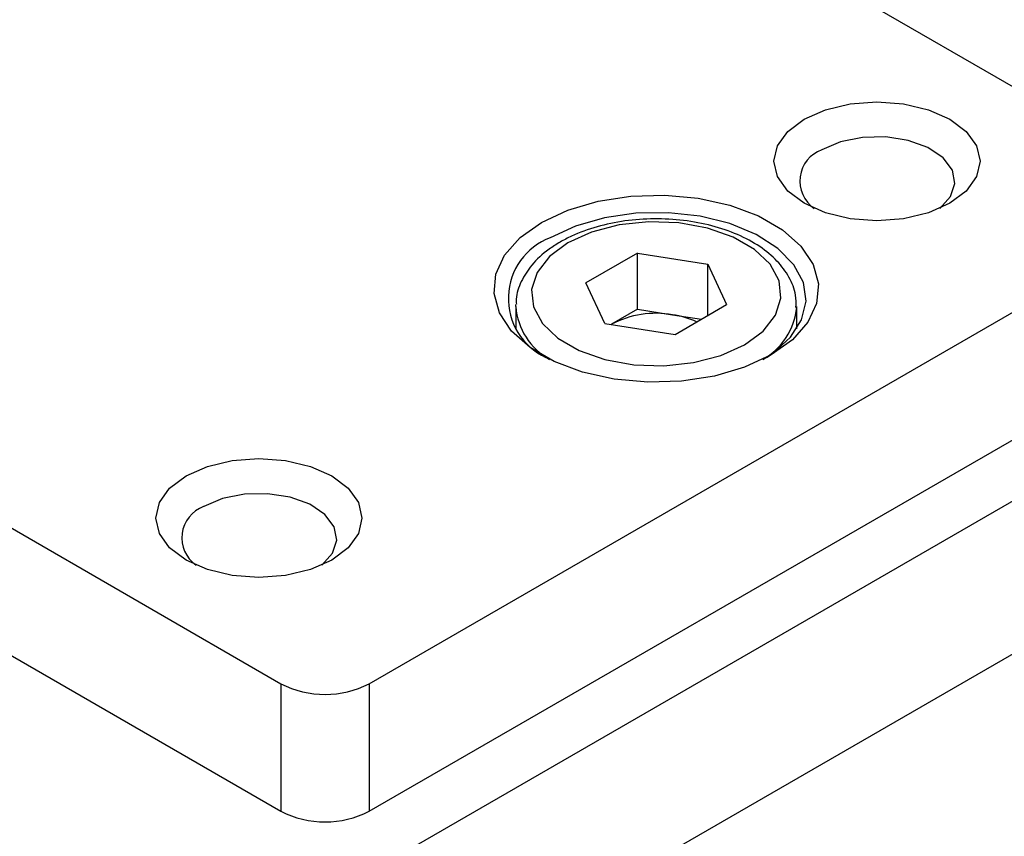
# Model space of a CAD drawing. Header units: inches. Extents: x 0 to 5655, y -2263 to 1330.
# Tile 9 of 239: x 398 to 476, y 969 to 1034. Entities that reach past the tile are written whole.
import ezdxf

# ---------------------------------------------------------------- set-up
doc = ezdxf.new("R2010")
doc.units = ezdxf.units.IN
doc.header["$MEASUREMENT"] = 0

msp = doc.modelspace()

# ---------------------------------------------------------------- linework, layer by layer
at = {"color": 7, "linetype": 'Continuous', "lineweight": 25}
for p, q in [((408.581, 956.162), (663.14, 1103.079)), ((413.885, 946.977), (668.443, 1093.894)), ((489.192, 1021.873), (404.339, 1070.846)), ((333.628, 1030.035), (418.481, 981.063)), ((333.628, 1019.827), (418.481, 970.855)), ((425.552, 981.063), (489.192, 1017.792)), ((447.024, 1015.533), (442.9, 1013.154)), ((447.024, 1015.533), (452.656, 1014.662)), ((447.024, 1011.042), (447.024, 1015.533)), ((452.656, 1014.662), (454.166, 1011.412)), ((452.656, 1010.541), (452.656, 1014.662)), ((444.41, 1009.903), (442.9, 1013.154)), ((437.283, 1011.262), (437.286, 1011.415)), ((437.283, 1011.262), (437.283, 1009.464)), ((447.024, 1011.042), (444.962, 1009.852)), ((447.024, 1011.042), (449.84, 1010.606)), ((450.042, 1009.032), (454.166, 1011.412)), ((459.783, 1009.464), (459.783, 1011.262)), ((449.84, 1010.606), (452.151, 1010.249)), ((444.41, 1009.903), (450.042, 1009.032)), ((444.962, 1009.852), (444.915, 1009.825)), ((425.552, 970.855), (489.192, 1007.584)), ((418.481, 981.063), (418.481, 970.855)), ((425.552, 981.063), (425.552, 970.855))]:
    msp.add_line(p, q, dxfattribs=at)
at = {"color": 7, "linetype": 'Continuous', "lineweight": 25, "flags": 128}
for points in [[(460.377, 1026.26), (462.086, 1027.017), (464.075, 1027.493), (466.211, 1027.655), (468.346, 1027.493), (470.336, 1027.017), (472.044, 1026.26), (473.355, 1025.274), (474.18, 1024.126), (474.461, 1022.894), (474.18, 1021.661), (473.355, 1020.513), (472.044, 1019.527), (470.336, 1018.77), (468.346, 1018.294), (466.211, 1018.132), (464.075, 1018.294), (462.086, 1018.77), (460.377, 1019.527), (459.066, 1020.513), (458.242, 1021.661), (457.961, 1022.894), (458.242, 1024.126), (459.066, 1025.274), (460.377, 1026.26)], [(471.241, 1019.12), (472.11, 1020.069), (472.456, 1021.125), (472.248, 1022.194), (471.503, 1023.179), (470.287, 1023.994), (468.71, 1024.566), (466.91, 1024.845), (465.049, 1024.805), (463.29, 1024.449), (461.791, 1023.811)], [(439.341, 1017.996), (441.453, 1018.983), (443.874, 1019.695), (446.499, 1020.101), (449.213, 1020.184), (451.898, 1019.938), (454.435, 1019.376), (456.714, 1018.522), (458.636, 1017.413), (460.116, 1016.097), (461.09, 1014.633), (461.515, 1013.084), (461.373, 1011.517), (460.67, 1010.002), (459.436, 1008.605), (457.725, 1007.386), (455.613, 1006.398), (453.192, 1005.686), (450.567, 1005.28), (447.853, 1005.198), (445.168, 1005.444), (442.631, 1006.006), (440.352, 1006.86), (438.43, 1007.969), (436.95, 1009.285), (435.976, 1010.749), (435.551, 1012.298), (435.693, 1013.865), (436.396, 1015.38), (437.63, 1016.777), (439.341, 1017.996)], [(457.362, 1007.184), (457.886, 1007.535), (459.283, 1008.797), (460.178, 1010.203), (460.529, 1011.687), (460.318, 1013.179), (459.556, 1014.611), (458.279, 1015.915), (456.546, 1017.029), (454.439, 1017.903), (452.055, 1018.495), (449.507, 1018.777), (446.913, 1018.737), (444.395, 1018.375), (442.07, 1017.71), (440.048, 1016.772)], [(441.462, 1016.364), (439.975, 1015.268), (438.986, 1014), (438.551, 1012.631), (438.697, 1011.242), (439.414, 1009.914), (440.661, 1008.723), (442.366, 1007.739), (444.429, 1007.02), (446.73, 1006.606), (449.137, 1006.522), (451.508, 1006.772), (453.706, 1007.344), (455.604, 1008.202), (457.091, 1009.297), (458.08, 1010.566), (458.515, 1011.934), (458.369, 1013.323), (457.652, 1014.651), (456.405, 1015.842), (454.7, 1016.826), (452.637, 1017.546), (450.336, 1017.96), (447.929, 1018.044), (445.558, 1017.793), (443.36, 1017.222), (441.462, 1016.364)], [(410.88, 997.693), (412.588, 998.45), (414.578, 998.925), (416.713, 999.088), (418.848, 998.925), (420.838, 998.45), (422.547, 997.693), (423.858, 996.707), (424.682, 995.559), (424.963, 994.326), (424.682, 993.094), (423.858, 991.946), (422.547, 990.959), (420.838, 990.203), (418.848, 989.727), (416.713, 989.565), (414.578, 989.727), (412.588, 990.203), (410.88, 990.959), (409.568, 991.946), (408.744, 993.094), (408.463, 994.326), (408.744, 995.559), (409.568, 996.707), (410.88, 997.693)], [(421.744, 990.552), (422.612, 991.502), (422.959, 992.558), (422.75, 993.627), (422.005, 994.612), (420.79, 995.427), (419.212, 995.999), (417.413, 996.277), (415.551, 996.237), (413.793, 995.882), (412.294, 995.244)]]:
    msp.add_lwpolyline(points, dxfattribs=at)
at = {"color": 7, "linetype": 'Continuous', "lineweight": 25}
for centre, radius, start, end in [((462.702, 1021.307), 2.665, 109.99569, 235.15814), ((441.899, 1011.905), 5.207, 110.82818, 245.06104), ((448.524, 1002.965), 7.754, 80.231, 117.3508), ((448.875, 1003.876), 6.799, 64.81018, 81.84281), ((413.205, 992.74), 2.665, 109.99569, 235.15814), ((422.016, 987.888), 7.687, 242.61604, 297.38396), ((422.016, 977.68), 7.687, 242.61604, 297.38396)]:
    msp.add_arc(centre, radius, start, end, dxfattribs=at)
at = {"color": 8, "linetype": 'Continuous', "lineweight": 25}
for centre, radius, start, end in [((442.57, 1011.669), 5.303, 184.40305, 241.00299), ((454.482, 1011.684), 5.323, 299.05403, 354.83743)]:
    msp.add_arc(centre, radius, start, end, dxfattribs=at)
at = {"color": 7, "linetype": 'Continuous', "lineweight": 25}
for points, knots in [([(459.724, 1011.188), (459.731, 1011.521), (459.75, 1012.355), (459.215, 1013.64), (458.251, 1014.953), (456.858, 1016.106), (455.092, 1017.063), (453.018, 1017.773), (450.743, 1018.202), (448.374, 1018.333), (446.011, 1018.162), (443.758, 1017.692), (442.037, 1017.073), (441.137, 1016.588), (440.837, 1016.425)], [0, 0, 0, 0, 0.055316, 0.13888, 0.22345, 0.311558, 0.402598, 0.494606, 0.586419, 0.678012, 0.769605, 0.861433, 0.95377, 1, 1, 1, 1]), ([(440.837, 1016.425), (440.535, 1016.239), (439.662, 1015.697), (438.541, 1014.658), (437.689, 1013.296), (437.285, 1012.202), (437.328, 1011.584), (437.337, 1011.448)], [0, 0, 0, 0, 0.149821, 0.433732, 0.686753, 0.930671, 1, 1, 1, 1])]:
    msp.add_open_spline(points, degree=3, knots=knots, dxfattribs=at)

doc.saveas('drawing.dxf')
